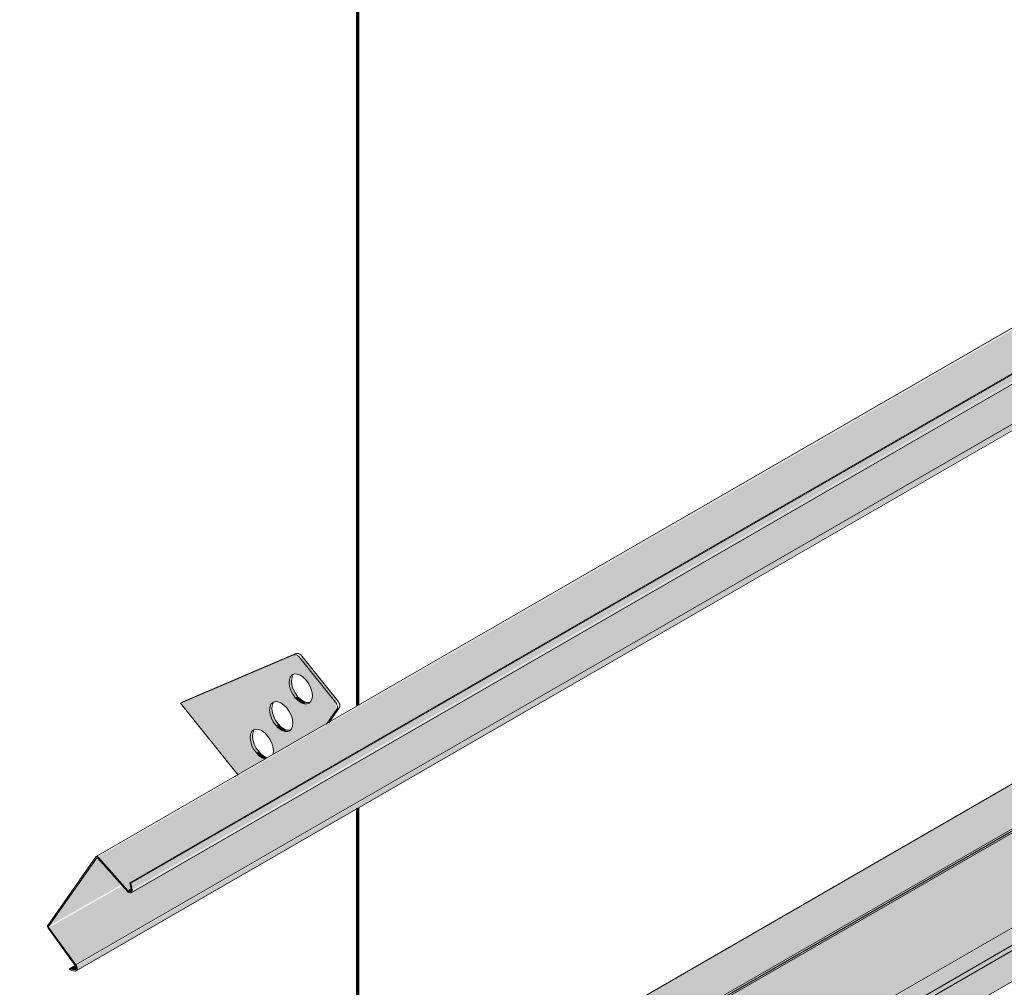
# Model space of a CAD drawing. Header units: centimetres. Extents: x -60196 to -56391, y 260 to 1402.
# Tile 20 of 45: x -57255 to -57166, y 587 to 675. Entities that reach past the tile are written whole.
import ezdxf

# ---------------------------------------------------------------- set-up
doc = ezdxf.new("R2010")
doc.units = ezdxf.units.CM
for name, color, linetype, lineweight in [('A-GENM', 7, 'Continuous', 5), ('A-ROOF-OTLN', 7, 'Continuous', 5), ('A-ROOF-PATT', 7, 'Continuous', 70)]:
    doc.layers.add(name, color=color, linetype=linetype, lineweight=lineweight)

# ---------------------------------------------------------------- blocks, each defined once
blk = doc.blocks.new('Construction_Roof-Accessories_Lindab_KOTEGL - Construction_Roof-Accessories_Lindab_KOTEGL-9237833-_3D_')
at = {"layer": 'A-GENM', "true_color": 0x383e42}
h = blk.add_hatch(color=250, dxfattribs=at)
h.paths.add_polyline_path([(-1473.659, 52918.385), (-1471.181, 52919.815), (-1471.721, 52920.107), (-1472.206, 52920.685), (-1472.496, 52921.39), (-1472.496, 52922.082), (-1472.257, 52922.445), (-1471.791, 52922.512), (-1471.243, 52922.217), (-1470.758, 52921.639), (-1470.449, 52920.793), (-1470.392, 52920.271), (-1465.556, 52923.063), (-1464.674, 52924.475), (-1464.876, 52925.106), (-1468.017, 52929.014), (-1468.59, 52929.281), (-1478.888, 52924.89)])
h.paths.add_polyline_path([(-1469.153, 52922.315), (-1469.679, 52922.433), (-1470.213, 52922.885), (-1470.615, 52923.549), (-1470.766, 52924.353), (-1470.62, 52924.827), (-1470.276, 52925.041), (-1469.751, 52924.923), (-1469.216, 52924.471), (-1468.779, 52923.694), (-1468.655, 52923.108), (-1468.779, 52922.562), (-1468.94, 52922.395)])
h.paths.add_polyline_path([(-1467.385, 52924.827), (-1467.91, 52924.945), (-1468.445, 52925.397), (-1468.846, 52926.061), (-1469.006, 52926.76), (-1468.882, 52927.306), (-1468.508, 52927.553), (-1467.982, 52927.435), (-1467.447, 52926.983), (-1467.046, 52926.319), (-1466.886, 52925.62), (-1467.046, 52925.036), (-1467.349, 52924.84)])
for points in [[(-1464.779, 52924.985), (-1464.567, 52925.108), (-1467.805, 52929.137), (-1468.017, 52929.014), (-1464.876, 52925.106)], [(-1468.445, 52925.397), (-1468.283, 52925.59), (-1468.67, 52926.296), (-1468.794, 52926.883), (-1468.882, 52927.119), (-1468.979, 52927.063), (-1468.961, 52926.418), (-1468.59, 52925.601), (-1468.458, 52925.415)], [(-1467.637, 52924.84), (-1467.484, 52924.985), (-1468.034, 52925.319), (-1468.233, 52925.519), (-1468.445, 52925.397), (-1467.91, 52924.945), (-1467.698, 52924.863)], [(-1470.213, 52922.885), (-1470.053, 52923.079), (-1470.446, 52923.807), (-1470.554, 52924.475), (-1470.651, 52924.607), (-1470.755, 52924.475), (-1470.729, 52923.906), (-1470.396, 52923.14), (-1470.227, 52922.903)], [(-1465.556, 52923.063), (-1465.344, 52923.186), (-1464.649, 52924.353)], [(-1469.405, 52922.328), (-1469.193, 52922.45), (-1469.742, 52922.745), (-1470.001, 52923.007), (-1470.213, 52922.885), (-1469.579, 52922.395)], [(-1471.981, 52920.369), (-1471.768, 52920.491), (-1472.206, 52921.268), (-1472.33, 52921.855), (-1472.418, 52922.091), (-1472.515, 52922.035), (-1472.496, 52921.39), (-1472.17, 52920.634), (-1471.994, 52920.387)], [(-1471.181, 52919.815), (-1471.09, 52919.984), (-1471.509, 52920.229), (-1471.768, 52920.491), (-1471.981, 52920.369), (-1471.346, 52919.879)]]:
    blk.add_hatch(color=250, dxfattribs=at).paths.add_polyline_path(points)
at = {"layer": 'A-GENM', "color": 250, "true_color": 0x2a2a2a}
for p, q in [((-1468.59, 52929.281), (-1478.888, 52924.89)), ((-1478.676, 52925.013), (-1468.378, 52929.404)), ((-1464.779, 52924.985), (-1468.017, 52929.014)), ((-1467.805, 52929.137), (-1464.567, 52925.108)), ((-1478.676, 52925.013), (-1478.888, 52924.89)), ((-1478.888, 52924.89), (-1473.638, 52918.36)), ((-1465.603, 52922.996), (-1464.649, 52924.353)), ((-1464.437, 52924.475), (-1465.391, 52923.119))]:
    blk.add_line(p, q, dxfattribs=at)
for points in [[(-1468.017, 52929.014, 0), (-1468.13, 52929.134, 0), (-1468.251, 52929.226, 0), (-1468.373, 52929.283, 0), (-1468.488, 52929.301, 0), (-1468.59, 52929.281, 0)], [(-1468.378, 52929.404, 0), (-1468.276, 52929.424, 0), (-1468.161, 52929.405, 0), (-1468.039, 52929.348, 0), (-1467.918, 52929.257, 0), (-1467.805, 52929.137, 0)], [(-1468.445, 52925.397, 0), (-1468.67, 52925.713, 0), (-1468.846, 52926.061, 0), (-1468.961, 52926.418, 0), (-1469.006, 52926.76, 0), (-1468.979, 52927.063, 0), (-1468.882, 52927.306, 0), (-1468.721, 52927.473, 0), (-1468.508, 52927.553, 0), (-1468.255, 52927.54, 0), (-1467.982, 52927.435, 0), (-1467.707, 52927.245, 0), (-1467.447, 52926.983, 0)], [(-1468.67, 52927.429, 0), (-1468.767, 52927.185, 0), (-1468.794, 52926.883, 0), (-1468.748, 52926.541, 0), (-1468.634, 52926.184, 0), (-1468.458, 52925.835, 0), (-1468.233, 52925.519, 0)], [(-1467.447, 52926.983, 0), (-1467.222, 52926.667, 0), (-1467.046, 52926.319, 0), (-1466.932, 52925.961, 0), (-1466.886, 52925.62, 0), (-1466.913, 52925.317, 0), (-1467.01, 52925.074, 0), (-1467.171, 52924.907, 0), (-1467.385, 52924.827, 0), (-1467.637, 52924.84, 0), (-1467.91, 52924.945, 0), (-1468.185, 52925.135, 0), (-1468.445, 52925.397, 0)], [(-1470.213, 52922.885, 0), (-1470.439, 52923.201, 0), (-1470.615, 52923.549, 0), (-1470.729, 52923.906, 0), (-1470.775, 52924.248, 0), (-1470.748, 52924.551, 0), (-1470.651, 52924.794, 0), (-1470.49, 52924.961, 0), (-1470.276, 52925.041, 0), (-1470.024, 52925.028, 0), (-1469.751, 52924.923, 0), (-1469.476, 52924.733, 0), (-1469.216, 52924.471, 0)], [(-1470.439, 52924.917, 0), (-1470.536, 52924.673, 0), (-1470.563, 52924.371, 0), (-1470.517, 52924.029, 0), (-1470.403, 52923.672, 0), (-1470.227, 52923.323, 0), (-1470.001, 52923.007, 0)], [(-1468.233, 52925.519, 0), (-1467.973, 52925.257, 0), (-1467.698, 52925.067, 0), (-1467.425, 52924.962, 0), (-1467.173, 52924.949, 0)], [(-1464.649, 52924.353, 0), (-1464.614, 52924.431, 0), (-1464.602, 52924.53, 0), (-1464.614, 52924.642, 0), (-1464.649, 52924.761, 0), (-1464.705, 52924.878, 0), (-1464.779, 52924.985, 0)], [(-1464.567, 52925.108, 0), (-1464.493, 52925.001, 0), (-1464.437, 52924.884, 0), (-1464.402, 52924.765, 0), (-1464.39, 52924.652, 0), (-1464.402, 52924.553, 0), (-1464.437, 52924.475, 0)], [(-1469.216, 52924.471, 0), (-1468.991, 52924.155, 0), (-1468.815, 52923.807, 0), (-1468.7, 52923.449, 0), (-1468.655, 52923.108, 0), (-1468.682, 52922.805, 0), (-1468.779, 52922.562, 0), (-1468.94, 52922.395, 0), (-1469.153, 52922.315, 0), (-1469.405, 52922.328, 0), (-1469.679, 52922.433, 0), (-1469.954, 52922.623, 0), (-1470.213, 52922.885, 0)], [(-1470.001, 52923.007, 0), (-1469.742, 52922.745, 0), (-1469.466, 52922.555, 0), (-1469.193, 52922.45, 0), (-1468.941, 52922.437, 0)], [(-1471.981, 52920.369, 0), (-1472.206, 52920.685, 0), (-1472.382, 52921.033, 0), (-1472.496, 52921.39, 0), (-1472.542, 52921.732, 0), (-1472.515, 52922.035, 0), (-1472.418, 52922.278, 0), (-1472.257, 52922.445, 0), (-1472.043, 52922.525, 0), (-1471.791, 52922.512, 0), (-1471.518, 52922.407, 0), (-1471.243, 52922.217, 0), (-1470.983, 52921.955, 0)], [(-1472.206, 52922.401, 0), (-1472.303, 52922.157, 0), (-1472.33, 52921.855, 0), (-1472.284, 52921.513, 0), (-1472.17, 52921.156, 0), (-1471.994, 52920.807, 0), (-1471.768, 52920.491, 0)], [(-1470.983, 52921.955, 0), (-1470.758, 52921.639, 0), (-1470.582, 52921.291, 0), (-1470.467, 52920.934, 0), (-1470.422, 52920.592, 0), (-1470.449, 52920.289, 0)], [(-1471.173, 52919.812, 0), (-1471.446, 52919.917, 0), (-1471.721, 52920.107, 0), (-1471.981, 52920.369, 0)], [(-1471.768, 52920.491, 0), (-1471.509, 52920.229, 0), (-1471.234, 52920.04, 0), (-1470.96, 52919.934, 0)]]:
    blk.add_polyline3d(points, dxfattribs=at)
blk = doc.blocks.new('Construction_Roof-Accessories_Lindab_SNO_KOTEGL - Construction_Roof-Accessories_Lindab_SNO-9237834-_3D_')
at = {"layer": 'A-GENM', "true_color": 0x383e42}
for points in [[(-1486.341, 52910.872), (-1359.146, 52984.425), (-1359.324, 52984.396), (-1486.382, 52910.911), (-1486.374, 52910.903)], [(-1483.67, 52907.849), (-1483.323, 52908.12), (-1483.323, 52908.642), (-1356.738, 52981.727), (-1359.062, 52984.356), (-1486.341, 52910.872), (-1484.11, 52908.347)], [(-1483.29, 52907.925), (-1356.011, 52981.41), (-1356.114, 52982.012), (-1483.393, 52908.527), (-1483.312, 52908.056)], [(-1483.368, 52907.657), (-1356.004, 52981.322), (-1356.114, 52981.351), (-1483.289, 52907.802), (-1483.339, 52907.684)], [(-1488.403, 52901.101), (-1361.123, 52974.585), (-1363.001, 52977.151), (-1483.283, 52907.837), (-1483.368, 52907.796), (-1483.568, 52907.768), (-1483.766, 52907.849), (-1484.174, 52908.31), (-1490.855, 52904.453), (-1488.492, 52901.223)], [(-1488.359, 52900.556), (-1360.996, 52974.221), (-1361.141, 52974.575), (-1488.348, 52901.013), (-1488.297, 52900.637), (-1488.315, 52900.598)], [(-1490.88, 52904.592), (-1484.263, 52908.412), (-1486.491, 52910.836), (-1490.855, 52904.627)], [(-1490.855, 52904.453), (-1484.244, 52908.39), (-1484.263, 52908.412), (-1490.87, 52904.477)], [(-1483.469, 52907.747), (-1483.291, 52907.928), (-1483.393, 52908.009), (-1483.62, 52907.802), (-1483.517, 52907.749)], [(-1488.508, 52900.647), (-1488.287, 52900.84), (-1488.439, 52901.048), (-1488.966, 52900.743)]]:
    blk.add_hatch(color=250, dxfattribs=at).paths.add_polyline_path(points)
h = blk.add_hatch(color=250, dxfattribs=at)
h.paths.add_polyline_path([(-1488.451, 52901.048), (-1488.461, 52901.18), (-1488.461, 52901.061)])
h.paths.add_polyline_path([(-1483.706, 52907.782), (-1483.706, 52907.89), (-1483.724, 52907.802)])
at = {"layer": 'A-GENM', "color": 250, "true_color": 0x2a2a2a}
for p, q in [((-1359.261, 52984.432), (-1486.541, 52910.948)), ((-1483.476, 52908.554), (-1356.197, 52982.039)), ((-1483.393, 52908.527), (-1356.114, 52982.012)), ((-1483.37, 52907.656), (-1356.091, 52981.14)), ((-1488.403, 52901.101), (-1361.123, 52974.585)), ((-1488.362, 52900.554), (-1361.083, 52974.038)), ((-1486.568, 52910.922), (-1490.949, 52904.689)), ((-1490.88, 52904.592), (-1486.491, 52910.836)), ((-1486.385, 52910.812), (-1483.706, 52907.782)), ((-1483.67, 52907.849), (-1486.341, 52910.872)), ((-1483.67, 52907.849), (-1483.312, 52908.056)), ((-1483.393, 52908.527), (-1483.476, 52908.554)), ((-1483.476, 52908.554), (-1483.373, 52907.952)), ((-1483.29, 52907.925), (-1483.393, 52908.527)), ((-1490.897, 52904.391), (-1488.451, 52901.048)), ((-1488.403, 52901.101), (-1490.855, 52904.453)), ((-1488.966, 52900.743), (-1488.388, 52901.077)), ((-1488.508, 52900.647), (-1488.966, 52900.743)), ((-1488.966, 52900.743), (-1488.941, 52900.635)), ((-1488.941, 52900.635), (-1488.81, 52900.71)), ((-1488.941, 52900.635), (-1488.482, 52900.539))]:
    blk.add_line(p, q, dxfattribs=at)
for points in [[(-1486.341, 52910.872, 0), (-1486.382, 52910.911, 0), (-1486.426, 52910.94, 0), (-1486.469, 52910.956, 0), (-1486.508, 52910.958, 0), (-1486.542, 52910.947, 0), (-1486.568, 52910.922, 0)], [(-1486.491, 52910.836, 0), (-1486.478, 52910.847, 0), (-1486.463, 52910.853, 0), (-1486.444, 52910.852, 0), (-1486.424, 52910.844, 0), (-1486.404, 52910.831, 0), (-1486.385, 52910.812, 0)], [(-1483.706, 52907.782, 0), (-1483.637, 52907.715, 0), (-1483.564, 52907.667, 0), (-1483.492, 52907.641, 0), (-1483.425, 52907.638, 0), (-1483.368, 52907.657, 0), (-1483.323, 52907.699, 0), (-1483.295, 52907.76, 0), (-1483.283, 52907.837, 0), (-1483.29, 52907.925, 0)], [(-1483.373, 52907.952, 0), (-1483.368, 52907.889, 0), (-1483.376, 52907.834, 0), (-1483.397, 52907.791, 0), (-1483.428, 52907.761, 0), (-1483.469, 52907.747, 0), (-1483.517, 52907.749, 0), (-1483.568, 52907.768, 0), (-1483.62, 52907.802, 0), (-1483.67, 52907.849, 0)], [(-1490.949, 52904.689, 0), (-1490.966, 52904.653, 0), (-1490.973, 52904.607, 0), (-1490.968, 52904.554, 0), (-1490.954, 52904.499, 0), (-1490.929, 52904.443, 0), (-1490.897, 52904.391, 0)], [(-1490.855, 52904.453, 0), (-1490.87, 52904.477, 0), (-1490.882, 52904.503, 0), (-1490.889, 52904.529, 0), (-1490.891, 52904.553, 0), (-1490.888, 52904.575, 0), (-1490.88, 52904.592, 0)], [(-1488.451, 52901.048, 0), (-1488.412, 52900.985, 0), (-1488.383, 52900.918, 0), (-1488.365, 52900.851, 0), (-1488.36, 52900.788, 0), (-1488.368, 52900.733, 0), (-1488.389, 52900.689, 0), (-1488.42, 52900.659, 0), (-1488.461, 52900.645, 0), (-1488.508, 52900.647, 0)], [(-1488.482, 52900.539, 0), (-1488.416, 52900.536, 0), (-1488.359, 52900.556, 0), (-1488.315, 52900.598, 0), (-1488.287, 52900.659, 0), (-1488.276, 52900.737, 0), (-1488.283, 52900.825, 0), (-1488.307, 52900.919, 0), (-1488.348, 52901.013, 0), (-1488.403, 52901.101, 0)]]:
    blk.add_polyline3d(points, dxfattribs=at)

msp = doc.modelspace()

# ---------------------------------------------------------------- hatches: boundary and pattern name
at = {"layer": 'A-ROOF-OTLN', "true_color": 0x383e42}
h = msp.add_hatch(color=250, dxfattribs=at)
h.paths.add_polyline_path([(-57248.095, 553.085), (-56470.733, 1001.95), (-56470.79, 1002.03), (-57248.24, 553.169)])
h.paths.add_polyline_path([(-56469.699, 1002.492), (-56464.703, 1005.377), (-56464.959, 1005.396), (-56469.825, 1002.587)])
h.paths.add_polyline_path([(-56462.892, 1006.423), (-56446.213, 1016.052), (-56446.358, 1016.136), (-56463.056, 1006.495)])
h = msp.add_hatch(color=250, dxfattribs=at)
h.paths.add_polyline_path([(-57242.998, 545.642), (-57242.253, 546.014), (-57241.752, 546.707), (-57241.569, 547.167), (-57241.438, 548.017), (-57241.312, 548.072), (-57241.105, 548.256), (-57241.105, 548.373), (-57241.105, 548.481), (-57227.074, 556.582), (-57227.367, 556.849), (-57227.825, 557.781), (-57227.987, 559.01), (-57227.987, 561.167), (-57227.787, 561.956), (-57227.144, 562.741), (-57226.381, 563.271), (-57225.186, 563.739), (-57223.982, 563.979), (-57222.982, 564.054), (-57220.985, 563.787), (-57220.123, 563.506), (-57219.343, 563.127), (-57218.615, 562.553), (-57217.987, 561.828), (-56467.812, 994.942), (-56468.576, 995.245), (-56469.438, 995.938), (-56470.233, 997.318), (-56470.633, 999.001), (-56470.749, 1000.138), (-56470.733, 1001.896), (-57248.095, 553.085), (-57248.24, 551.861), (-57248.075, 550.65), (-57247.875, 549.95), (-57247.484, 549.017), (-57246.842, 547.961), (-57246.055, 547.026), (-57245.404, 546.433), (-57244.536, 545.906), (-57243.688, 545.646)])
h.paths.add_polyline_path([(-57223.821, 558.46), (-57220.312, 560.486), (-57222.987, 561.666), (-57223.277, 561.729), (-57224.461, 562.147), (-57224.858, 562.184), (-57225.387, 562.351), (-57226.381, 562.13), (-57227.193, 561.202), (-57227.544, 560.34), (-57226.904, 559.602), (-57226.197, 559.126), (-57224.969, 558.667), (-57224.229, 558.491)])
h.paths.add_polyline_path([(-56460.903, 998.931), (-56443.256, 1009.235), (-56443.522, 1009.4), (-56444.692, 1010.591), (-56445.232, 1011.352), (-56445.647, 1012.062), (-56446.213, 1013.702), (-56446.33, 1014.205), (-56446.33, 1015.432), (-56446.33, 1015.985), (-56462.795, 1006.38), (-56462.196, 1006.062), (-56461.478, 1005.46), (-56461.066, 1004.866), (-56460.903, 1004.149), (-56460.903, 999.365)])
h.paths.add_polyline_path([(-56465.903, 1001.378), (-56463.965, 1001.639), (-56464.661, 1002.933), (-56464.912, 1003.501), (-56464.982, 1004.471), (-56464.703, 1005.377), (-56469.699, 1002.492), (-56469.074, 1002.091), (-56467.885, 1001.649), (-56466.436, 1001.418), (-56466.389, 1001.415)])
msp.add_hatch(color=250, dxfattribs=at).paths.add_polyline_path([(-57240.631, 547.15), (-56438.621, 1010.298), (-56438.671, 1010.756), (-56438.969, 1011.193), (-56439.342, 1011.352), (-56439.881, 1011.068), (-57241.105, 548.373), (-57240.733, 548.101), (-57240.504, 547.624), (-57240.553, 547.222)])
h = msp.add_hatch(color=250, dxfattribs=at)
h.paths.add_polyline_path([(-57242.253, 545.739), (-57223.601, 556.508), (-57222.338, 557.711), (-57240.502, 547.343), (-57240.553, 547.42), (-57240.923, 547.32), (-57240.887, 547.396), (-57240.504, 547.624), (-57240.762, 548.132), (-57240.935, 548.185), (-57241.332, 547.956), (-57241.462, 546.966), (-57241.936, 546.074), (-57242.086, 545.916)])
h.paths.add_polyline_path([(-57220.249, 558.917), (-57219.451, 559.314), (-57219.887, 559.126)])
h.paths.add_polyline_path([(-57217.987, 559.749), (-56440.218, 1008.868), (-56439.87, 1009.235), (-56439.87, 1009.469), (-57218.072, 560.174), (-57217.987, 559.916)])
at = {"layer": 'A-ROOF-PATT'}
h = msp.add_hatch(dxfattribs=at)
h.set_pattern_fill('FP_18', color=256, style=0, pattern_type=2)
h.set_pattern_definition([(90, (-65306.46, -971.82), (-112.25, 22.813), [])])
h.paths.add_polyline_path([(-57248.403, 557.345), (-56453.592, 1016.23), (-56746.901, 1381.112), (-57541.713, 922.228), (-57251.938, 561.744)])
h.paths.add_polyline_path([(-57250.001, 588.565), (-57250.045, 588.679), (-57250.151, 588.656), (-57250.609, 588.753), (-57250.151, 589.136), (-57252.53, 592.584), (-57252.497, 592.833), (-57248.133, 598.845), (-57247.335, 599.447), (-57235.301, 606.395), (-57240.53, 612.9), (-57240.318, 613.022), (-57230.15, 617.252), (-57229.625, 617.044), (-57229.447, 617.146), (-57226.292, 613.07), (-57226.405, 612.916), (-57226.292, 612.363), (-57226.179, 612.343), (-57226.986, 611.195), (-57150.448, 655.384), (-57155.677, 661.89), (-57155.465, 662.012), (-57145.297, 666.242), (-57144.772, 666.033), (-57144.594, 666.136), (-57141.439, 662.059), (-57141.552, 661.906), (-57141.439, 661.352), (-57141.326, 661.333), (-57142.133, 660.185), (-57108.022, 679.879), (-57113.251, 686.385), (-57113.039, 686.507), (-57102.871, 690.737), (-57102.345, 690.528), (-57102.168, 690.631), (-57099.012, 686.554), (-57099.126, 686.401), (-57099.012, 685.847), (-57098.9, 685.828), (-57099.707, 684.68), (-57023.169, 728.869), (-57028.398, 735.374), (-57028.186, 735.497), (-57018.018, 739.727), (-57017.493, 739.518), (-57017.315, 739.621), (-57014.16, 735.544), (-57014.273, 735.391), (-57014.16, 734.837), (-57014.047, 734.818), (-57014.854, 733.67), (-56980.742, 753.364), (-56985.972, 759.869), (-56985.759, 759.992), (-56975.591, 764.222), (-56975.066, 764.013), (-56974.889, 764.116), (-56971.733, 760.039), (-56971.846, 759.886), (-56971.733, 759.332), (-56971.621, 759.312), (-56972.428, 758.165), (-56895.89, 802.354), (-56901.119, 808.859), (-56900.907, 808.981), (-56890.739, 813.212), (-56890.213, 813.003), (-56890.036, 813.105), (-56886.88, 809.029), (-56886.994, 808.875), (-56886.88, 808.322), (-56886.768, 808.302), (-56887.575, 807.154), (-56853.463, 826.849), (-56858.692, 833.354), (-56858.226, 833.585), (-56848.312, 837.707), (-56847.787, 837.498), (-56847.609, 837.6), (-56844.454, 833.524), (-56844.567, 833.37), (-56844.454, 832.817), (-56844.342, 832.797), (-56845.148, 831.649), (-56768.61, 875.839), (-56773.839, 882.344), (-56773.627, 882.466), (-56763.459, 886.696), (-56762.934, 886.488), (-56762.757, 886.59), (-56759.601, 882.513), (-56759.714, 882.36), (-56759.601, 881.806), (-56759.489, 881.787), (-56760.296, 880.639), (-56726.184, 900.333), (-56731.413, 906.839), (-56731.201, 906.961), (-56721.033, 911.191), (-56720.527, 910.971), (-56720.33, 911.085), (-56717.175, 907.008), (-56717.288, 906.855), (-56717.175, 906.301), (-56717.062, 906.282), (-56717.869, 905.134), (-56641.331, 949.323), (-56646.56, 955.828), (-56646.311, 955.967), (-56636.18, 960.181), (-56635.655, 959.972), (-56635.477, 960.075), (-56632.322, 955.998), (-56632.435, 955.845), (-56632.322, 955.291), (-56632.21, 955.272), (-56633.016, 954.124), (-56598.905, 973.818), (-56604.134, 980.323), (-56603.922, 980.446), (-56593.754, 984.676), (-56593.229, 984.467), (-56593.051, 984.57), (-56589.895, 980.493), (-56590.009, 980.34), (-56589.895, 979.786), (-56589.783, 979.767), (-56590.59, 978.619), (-56514.052, 1022.808), (-56519.281, 1029.313), (-56519.069, 1029.436), (-56508.901, 1033.666), (-56508.376, 1033.457), (-56508.181, 1033.538), (-56505.043, 1029.483), (-56505.156, 1029.329), (-56505.043, 1028.776), (-56504.93, 1028.756), (-56505.737, 1027.608), (-56484.349, 1039.829), (-56484.308, 1039.789), (-56481.984, 1037.16), (-56481.36, 1037.445), (-56481.29, 1036.617), (-56481.637, 1036.401), (-56488.247, 1032.584), (-56486.243, 1029.654), (-56486.387, 1029.438), (-57249.957, 588.591)])
h.paths.add_polyline_path([(-57232.612, 607.947), (-57232.084, 608.379), (-57232.11, 608.943), (-57232.435, 609.698), (-57232.885, 610.227), (-57233.434, 610.522), (-57233.899, 610.455), (-57234.139, 610.055), (-57233.945, 610.167), (-57233.927, 609.523), (-57233.549, 608.694), (-57233.088, 608.195), (-57232.732, 607.994)])
h.paths.add_polyline_path([(-57230.796, 610.324), (-57230.421, 610.571), (-57230.297, 611.117), (-57230.508, 611.916), (-57230.938, 612.561), (-57231.507, 612.976), (-57231.954, 613.038), (-57232.293, 612.804), (-57232.293, 612.617), (-57232.189, 612.561), (-57232.16, 612.039), (-57231.782, 611.21), (-57231.321, 610.711), (-57230.932, 610.404), (-57230.836, 610.326)])
h.paths.add_polyline_path([(-57229.027, 612.836), (-57228.652, 613.083), (-57228.528, 613.629), (-57228.688, 614.328), (-57229.09, 614.993), (-57229.659, 615.458), (-57230.185, 615.55), (-57230.525, 615.316), (-57230.525, 615.129), (-57230.42, 615.073), (-57230.391, 614.551), (-57230.087, 613.826), (-57229.552, 613.223), (-57229.238, 612.873), (-57229.067, 612.838)])
h.paths.add_polyline_path([(-57147.759, 656.937), (-57147.238, 657.289), (-57147.257, 657.933), (-57147.582, 658.687), (-57148.032, 659.216), (-57148.581, 659.512), (-57149.047, 659.445), (-57149.273, 659.053), (-57149.093, 659.157), (-57149.047, 658.428), (-57148.696, 657.684), (-57148.235, 657.185), (-57147.88, 656.984)])
h.paths.add_polyline_path([(-57145.943, 659.314), (-57145.568, 659.561), (-57145.444, 660.107), (-57145.604, 660.806), (-57146.085, 661.55), (-57146.654, 661.966), (-57147.101, 662.028), (-57147.441, 661.794), (-57147.441, 661.606), (-57147.336, 661.55), (-57147.307, 661.028), (-57146.929, 660.2), (-57146.468, 659.701), (-57146.08, 659.394), (-57145.983, 659.316)])
h.paths.add_polyline_path([(-57144.174, 661.826), (-57143.799, 662.073), (-57143.676, 662.619), (-57143.836, 663.318), (-57144.237, 663.983), (-57144.806, 664.448), (-57145.336, 664.538), (-57145.672, 664.306), (-57145.672, 664.118), (-57145.568, 664.062), (-57145.538, 663.54), (-57145.234, 662.816), (-57144.699, 662.213), (-57144.385, 661.863), (-57144.214, 661.828)])
h.paths.add_polyline_path([(-57105.332, 681.432), (-57104.812, 681.783), (-57104.83, 682.428), (-57105.121, 683.134), (-57105.606, 683.711), (-57106.154, 684.006), (-57106.62, 683.94), (-57106.847, 683.547), (-57106.666, 683.652), (-57106.62, 682.923), (-57106.269, 682.179), (-57105.809, 681.68), (-57105.453, 681.479)])
h.paths.add_polyline_path([(-57103.517, 683.809), (-57103.142, 684.056), (-57103.018, 684.602), (-57103.178, 685.301), (-57103.584, 685.97), (-57104.228, 686.461), (-57104.675, 686.522), (-57105.014, 686.289), (-57105.014, 686.101), (-57104.91, 686.045), (-57104.88, 685.523), (-57104.502, 684.695), (-57104.042, 684.196), (-57103.653, 683.889), (-57103.556, 683.811)])
h.paths.add_polyline_path([(-57101.748, 686.321), (-57101.373, 686.568), (-57101.249, 687.114), (-57101.409, 687.813), (-57101.811, 688.477), (-57102.38, 688.943), (-57102.906, 689.034), (-57103.245, 688.801), (-57103.245, 688.613), (-57103.141, 688.557), (-57103.112, 688.035), (-57102.741, 687.217), (-57102.273, 686.708), (-57101.959, 686.358), (-57101.788, 686.323)])
h.paths.add_polyline_path([(-57020.479, 730.422), (-57019.952, 730.853), (-57019.978, 731.418), (-57020.343, 732.228), (-57020.753, 732.701), (-57021.302, 732.996), (-57021.767, 732.93), (-57022.007, 732.53), (-57021.813, 732.642), (-57021.795, 731.997), (-57021.417, 731.169), (-57020.956, 730.67), (-57020.6, 730.468)])
h.paths.add_polyline_path([(-57018.664, 732.799), (-57018.289, 733.046), (-57018.165, 733.592), (-57018.376, 734.391), (-57018.806, 735.035), (-57019.375, 735.451), (-57019.822, 735.512), (-57020.161, 735.278), (-57020.161, 735.091), (-57020.057, 735.035), (-57020.028, 734.513), (-57019.65, 733.685), (-57019.189, 733.186), (-57018.8, 732.879), (-57018.704, 732.801)])
h.paths.add_polyline_path([(-57016.895, 735.311), (-57016.52, 735.558), (-57016.396, 736.104), (-57016.556, 736.803), (-57016.958, 737.467), (-57017.527, 737.932), (-57018.053, 738.024), (-57018.393, 737.79), (-57018.393, 737.603), (-57018.288, 737.547), (-57018.259, 737.025), (-57017.881, 736.197), (-57017.42, 735.698), (-57017.106, 735.347), (-57016.935, 735.313)])
h.paths.add_polyline_path([(-56978.053, 754.917), (-56977.532, 755.268), (-56977.551, 755.913), (-56977.877, 756.667), (-56978.326, 757.196), (-56978.875, 757.491), (-56979.341, 757.424), (-56979.568, 757.032), (-56979.387, 757.136), (-56979.341, 756.407), (-56978.99, 755.664), (-56978.53, 755.165), (-56978.174, 754.963)])
h.paths.add_polyline_path([(-56976.237, 757.294), (-56975.863, 757.541), (-56975.739, 758.087), (-56975.949, 758.885), (-56976.379, 759.53), (-56976.949, 759.946), (-56977.395, 760.007), (-56977.735, 759.773), (-56977.735, 759.586), (-56977.631, 759.53), (-56977.601, 759.008), (-56977.223, 758.18), (-56976.762, 757.681), (-56976.374, 757.374), (-56976.277, 757.296)])
h.paths.add_polyline_path([(-56974.469, 759.806), (-56974.094, 760.053), (-56973.97, 760.599), (-56974.13, 761.298), (-56974.531, 761.962), (-56975.101, 762.427), (-56975.627, 762.519), (-56975.966, 762.285), (-56975.966, 762.098), (-56975.862, 762.042), (-56975.832, 761.52), (-56975.462, 760.702), (-56974.994, 760.193), (-56974.68, 759.842), (-56974.508, 759.808)])
h.paths.add_polyline_path([(-56893.2, 803.907), (-56892.68, 804.258), (-56892.698, 804.902), (-56892.989, 805.608), (-56893.474, 806.186), (-56894.022, 806.481), (-56894.488, 806.414), (-56894.715, 806.022), (-56894.534, 806.126), (-56894.488, 805.397), (-56894.137, 804.654), (-56893.677, 804.155), (-56893.321, 803.953)])
h.paths.add_polyline_path([(-56891.384, 806.284), (-56891.01, 806.531), (-56890.886, 807.077), (-56891.046, 807.776), (-56891.452, 808.444), (-56892.096, 808.936), (-56892.543, 808.997), (-56892.882, 808.763), (-56892.882, 808.576), (-56892.778, 808.52), (-56892.721, 807.913), (-56892.405, 807.219), (-56891.91, 806.671), (-56891.521, 806.363), (-56891.424, 806.286)])
h.paths.add_polyline_path([(-56889.616, 808.796), (-56889.241, 809.043), (-56889.117, 809.589), (-56889.277, 810.288), (-56889.679, 810.952), (-56890.248, 811.417), (-56890.774, 811.509), (-56891.113, 811.275), (-56891.113, 811.088), (-56891.009, 811.032), (-56890.98, 810.51), (-56890.609, 809.692), (-56890.141, 809.183), (-56889.827, 808.832), (-56889.656, 808.798)])
h.paths.add_polyline_path([(-56850.774, 828.401), (-56850.246, 828.833), (-56850.272, 829.397), (-56850.598, 830.152), (-56851.047, 830.681), (-56851.596, 830.976), (-56852.062, 830.909), (-56852.288, 830.517), (-56852.108, 830.621), (-56852.062, 829.892), (-56851.711, 829.149), (-56851.25, 828.649), (-56850.895, 828.448)])
h.paths.add_polyline_path([(-56848.958, 830.778), (-56848.583, 831.025), (-56848.459, 831.572), (-56848.67, 832.37), (-56849.1, 833.015), (-56849.67, 833.43), (-56850.116, 833.492), (-56850.456, 833.258), (-56850.456, 833.071), (-56850.351, 833.015), (-56850.322, 832.493), (-56849.944, 831.664), (-56849.483, 831.165), (-56849.095, 830.858), (-56848.998, 830.781)])
h.paths.add_polyline_path([(-56847.189, 833.29), (-56846.815, 833.537), (-56846.691, 834.084), (-56846.851, 834.782), (-56847.252, 835.447), (-56847.822, 835.912), (-56848.347, 836.004), (-56848.687, 835.77), (-56848.687, 835.583), (-56848.583, 835.527), (-56848.553, 835.005), (-56848.175, 834.176), (-56847.714, 833.677), (-56847.401, 833.327), (-56847.229, 833.293)])
h.paths.add_polyline_path([(-56765.921, 877.391), (-56765.4, 877.743), (-56765.419, 878.387), (-56765.745, 879.142), (-56766.194, 879.67), (-56766.743, 879.966), (-56767.209, 879.899), (-56767.436, 879.507), (-56767.255, 879.611), (-56767.209, 878.882), (-56766.858, 878.138), (-56766.397, 877.639), (-56766.042, 877.438)])
h.paths.add_polyline_path([(-56764.105, 879.768), (-56763.731, 880.015), (-56763.607, 880.561), (-56763.817, 881.36), (-56764.247, 882.004), (-56764.817, 882.42), (-56765.263, 882.482), (-56765.603, 882.248), (-56765.603, 882.06), (-56765.499, 882.004), (-56765.469, 881.482), (-56765.091, 880.654), (-56764.63, 880.155), (-56764.242, 879.848), (-56764.145, 879.77)])
h.paths.add_polyline_path([(-56762.336, 882.28), (-56761.962, 882.527), (-56761.838, 883.073), (-56761.998, 883.772), (-56762.522, 884.561), (-56762.969, 884.902), (-56763.495, 884.994), (-56763.834, 884.76), (-56763.834, 884.572), (-56763.73, 884.516), (-56763.7, 883.994), (-56763.33, 883.177), (-56762.862, 882.667), (-56762.522, 882.332), (-56762.376, 882.282)])
h.paths.add_polyline_path([(-56723.495, 901.886), (-56722.974, 902.237), (-56722.993, 902.882), (-56723.318, 903.636), (-56723.768, 904.165), (-56724.317, 904.461), (-56724.783, 904.394), (-56725.009, 904.002), (-56724.829, 904.106), (-56724.783, 903.377), (-56724.432, 902.633), (-56723.971, 902.134), (-56723.616, 901.933)])
h.paths.add_polyline_path([(-56721.679, 904.263), (-56721.304, 904.51), (-56721.18, 905.056), (-56721.395, 905.864), (-56721.821, 906.499), (-56722.39, 906.915), (-56722.837, 906.976), (-56723.176, 906.743), (-56723.176, 906.555), (-56723.072, 906.499), (-56723.043, 905.977), (-56722.665, 905.149), (-56722.204, 904.65), (-56721.815, 904.343), (-56721.719, 904.265)])
h.paths.add_polyline_path([(-56719.91, 906.775), (-56719.535, 907.022), (-56719.411, 907.568), (-56719.572, 908.267), (-56719.973, 908.931), (-56720.542, 909.397), (-56721.068, 909.488), (-56721.408, 909.255), (-56721.408, 909.067), (-56721.303, 909.011), (-56721.274, 908.489), (-56720.97, 907.765), (-56720.435, 907.162), (-56720.121, 906.812), (-56719.95, 906.777)])
h.paths.add_polyline_path([(-56638.642, 950.876), (-56638.114, 951.307), (-56638.14, 951.872), (-56638.465, 952.626), (-56638.915, 953.155), (-56639.475, 953.451), (-56639.93, 953.384), (-56640.156, 952.991), (-56639.976, 953.096), (-56639.93, 952.366), (-56639.579, 951.623), (-56639.118, 951.124), (-56638.763, 950.922)])
h.paths.add_polyline_path([(-56636.826, 953.253), (-56636.451, 953.5), (-56636.327, 954.046), (-56636.538, 954.845), (-56636.968, 955.489), (-56637.538, 955.905), (-56637.984, 955.966), (-56638.324, 955.732), (-56638.324, 955.545), (-56638.219, 955.489), (-56638.19, 954.967), (-56637.812, 954.139), (-56637.351, 953.64), (-56636.963, 953.333), (-56636.866, 953.255)])
h.paths.add_polyline_path([(-56635.057, 955.765), (-56634.683, 956.012), (-56634.559, 956.558), (-56634.719, 957.257), (-56635.12, 957.921), (-56635.69, 958.386), (-56636.215, 958.478), (-56636.555, 958.244), (-56636.555, 958.057), (-56636.451, 958.001), (-56636.421, 957.479), (-56636.043, 956.651), (-56635.582, 956.152), (-56635.269, 955.802), (-56635.097, 955.767)])
h.paths.add_polyline_path([(-56596.215, 975.371), (-56595.688, 975.802), (-56595.714, 976.367), (-56596.039, 977.121), (-56596.489, 977.65), (-56597.038, 977.945), (-56597.503, 977.879), (-56597.743, 977.479), (-56597.549, 977.59), (-56597.531, 976.946), (-56597.153, 976.118), (-56596.692, 975.619), (-56596.336, 975.417)])
h.paths.add_polyline_path([(-56594.4, 977.748), (-56594.025, 977.995), (-56593.901, 978.541), (-56594.112, 979.34), (-56594.541, 979.984), (-56595.111, 980.4), (-56595.558, 980.461), (-56595.897, 980.227), (-56595.897, 980.04), (-56595.793, 979.984), (-56595.763, 979.462), (-56595.385, 978.634), (-56594.925, 978.135), (-56594.536, 977.828), (-56594.44, 977.75)])
h.paths.add_polyline_path([(-56592.631, 980.26), (-56592.256, 980.507), (-56592.132, 981.053), (-56592.292, 981.752), (-56592.745, 982.468), (-56593.263, 982.881), (-56593.789, 982.973), (-56594.128, 982.739), (-56594.128, 982.552), (-56594.024, 982.496), (-56593.995, 981.974), (-56593.617, 981.146), (-56593.156, 980.647), (-56592.842, 980.296), (-56592.671, 980.262)])
h.paths.add_polyline_path([(-56511.363, 1024.361), (-56510.835, 1024.792), (-56510.861, 1025.356), (-56511.186, 1026.111), (-56511.636, 1026.64), (-56512.185, 1026.935), (-56512.651, 1026.868), (-56512.877, 1026.476), (-56512.697, 1026.58), (-56512.651, 1025.851), (-56512.3, 1025.108), (-56511.839, 1024.609), (-56511.483, 1024.407)])
h.paths.add_polyline_path([(-56509.547, 1026.738), (-56509.172, 1026.985), (-56509.048, 1027.531), (-56509.208, 1028.23), (-56509.689, 1028.974), (-56510.258, 1029.39), (-56510.705, 1029.451), (-56511.044, 1029.217), (-56511.044, 1029.03), (-56510.94, 1028.974), (-56510.904, 1028.431), (-56510.533, 1027.624), (-56510.072, 1027.125), (-56509.683, 1026.817), (-56509.587, 1026.74)])
h.paths.add_polyline_path([(-56507.778, 1029.25), (-56507.403, 1029.497), (-56507.279, 1030.043), (-56507.44, 1030.742), (-56507.841, 1031.406), (-56508.41, 1031.871), (-56508.936, 1031.963), (-56509.276, 1031.729), (-56509.276, 1031.542), (-56509.171, 1031.486), (-56509.142, 1030.964), (-56508.771, 1030.146), (-56508.303, 1029.637), (-56507.989, 1029.286), (-56507.818, 1029.252)])
at = {"layer": 'A-ROOF-PATT', "true_color": 0xc7ae96}
h = msp.add_hatch(color=253, dxfattribs=at)
h.paths.add_polyline_path([(-57248.403, 539.383), (-57227.987, 551.252), (-57227.987, 553.976), (-57242.912, 545.467), (-57243.749, 545.487), (-57244.869, 545.945), (-57245.728, 546.564), (-57246.352, 547.167), (-57247.239, 548.379), (-57247.875, 549.645), (-57248.24, 550.82), (-57248.341, 551.241), (-57248.397, 552.274), (-57248.24, 553.169), (-56470.793, 1002.028), (-56470.793, 1002.216), (-57248.403, 553.169), (-57248.403, 543.27)])
h.paths.add_polyline_path([(-57217.987, 556.943), (-56470.793, 988.336), (-56470.793, 991.142), (-57217.987, 559.724), (-57217.987, 558.591)])
h.paths.add_polyline_path([(-56460.903, 994.046), (-56446.521, 1002.349), (-56446.521, 1005.155), (-56460.903, 996.852)])
h.paths.add_polyline_path([(-56469.825, 1002.587), (-56465.247, 1005.23), (-56465.247, 1005.418), (-56469.967, 1002.693)])
h.paths.add_polyline_path([(-56463.056, 1006.495), (-56446.521, 1016.136), (-56446.521, 1016.23), (-56463.177, 1006.549)])
h = msp.add_hatch(color=253, dxfattribs=at)
h.paths.add_polyline_path([(-57248.403, 553.263), (-56470.793, 1002.216), (-56470.903, 1002.896), (-56470.833, 1004.458), (-56470.703, 1004.938), (-56470.06, 1005.723), (-56469.297, 1006.253), (-56468.299, 1006.674), (-56467.145, 1006.941), (-56465.899, 1007.036), (-56463.901, 1006.768), (-56463.115, 1006.649), (-56446.521, 1016.23), (-56453.755, 1016.136), (-57248.403, 557.345), (-57248.403, 553.484)])
h.paths.add_polyline_path([(-56469.967, 1002.693), (-56465.247, 1005.418), (-56465.903, 1005.468), (-56467.145, 1005.374), (-56468.823, 1004.866), (-56469.297, 1004.656), (-56470.233, 1003.841), (-56470.518, 1003.402), (-56469.983, 1002.706)])
at = {"layer": 'A-ROOF-PATT'}
h = msp.add_hatch(dxfattribs=at)
h.set_pattern_fill('FP_20', color=256, style=0, pattern_type=2)
h.set_pattern_definition([(30, (-63591.728, 2649.193), (-8e-05, 25.924136), [])])
h.paths.add_polyline_path([(-57248.403, 535.661), (-57227.987, 547.448), (-57227.987, 551.17), (-57248.403, 539.383)])
h.paths.add_polyline_path([(-57217.987, 553.222), (-56470.903, 984.551), (-56470.903, 988.272), (-57217.987, 556.943), (-57217.987, 553.484)])
h.paths.add_polyline_path([(-56460.903, 990.324), (-56453.592, 994.545), (-56453.592, 998.267), (-56460.903, 994.046), (-56460.903, 992.682)])

# ---------------------------------------------------------------- linework, layer by layer
at = {"layer": 'A-ROOF-OTLN'}
for p, q in [((-57251.938, 555.304), (-56450.056, 1018.271)), ((-56439.444, 1011.32), (-57241.326, 548.353)), ((-57240.631, 547.15), (-56438.749, 1010.117)), ((-57242.367, 545.667), (-56440.485, 1008.634)), ((-56470.885, 1002.163), (-57248.403, 553.263)), ((-56470.79, 1002.03), (-57248.24, 553.169)), ((-56470.705, 1001.912), (-57248.095, 553.085)), ((-56470.885, 988.282), (-57217.987, 556.943))]:
    msp.add_line(p, q, dxfattribs=at)

# ---------------------------------------------------------------- block references
at = {"layer": 'A-GENM', "color": 250, "true_color": 0x2a2a2a}
for name in ['Construction_Roof-Accessories_Lindab_SNO_KOTEGL - Construction_Roof-Accessories_Lindab_SNO-9237834-_3D_', 'Construction_Roof-Accessories_Lindab_KOTEGL - Construction_Roof-Accessories_Lindab_KOTEGL-9237833-_3D_']:
    msp.add_blockref(name, (-55761.642, -52311.99), dxfattribs=at)

doc.saveas('drawing.dxf')
